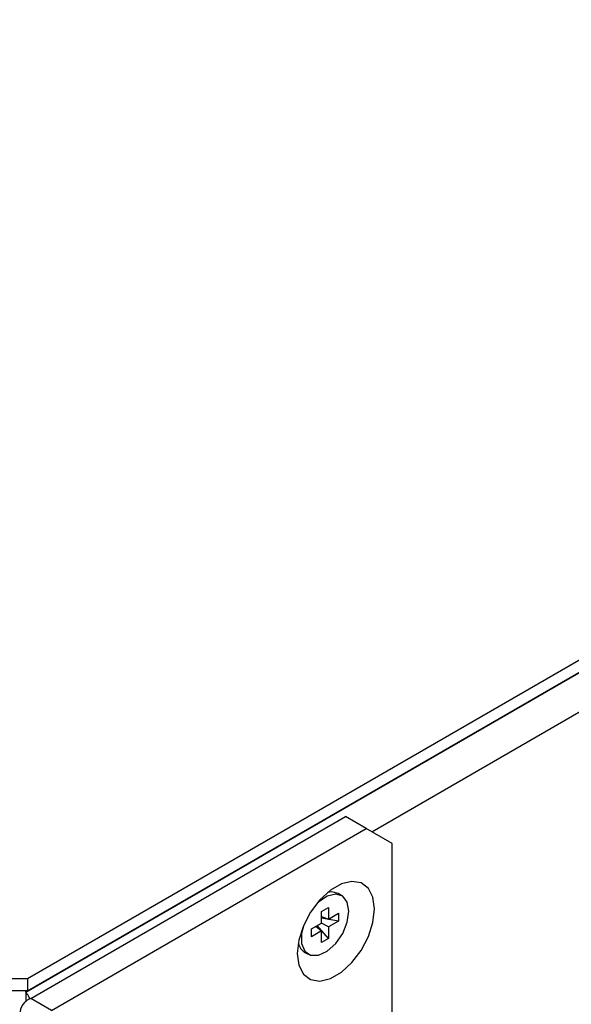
# Model space of a CAD drawing. Header units: millimetres. Extents: x 19 to 844, y 7 to 552.
# Tile 57 of 63: x 698 to 720, y 334 to 375. Entities that reach past the tile are written whole.
import ezdxf

# ---------------------------------------------------------------- set-up
doc = ezdxf.new("R2010")
doc.units = ezdxf.units.MM

msp = doc.modelspace()

# ---------------------------------------------------------------- linework, layer by layer
at = {"color": 7, "linetype": 'Continuous', "lineweight": 25}
for p, q in [((698.08, 335.477), (786.221, 386.36)), ((698.08, 334.981), (786.221, 385.864)), ((698.008, 334.925), (776.829, 380.428)), ((698.205, 334.669), (711.026, 342.071)), ((711.868, 341.585), (711.026, 342.071)), ((699.047, 334.183), (711.868, 341.585)), ((712.928, 340.972), (711.868, 341.585)), ((712.928, 326.274), (712.928, 340.972)), ((710.882, 338.849), (710.722, 338.941)), ((710.054, 338.21), (710.334, 338.372)), ((710.334, 338.372), (710.334, 337.9)), ((710.054, 337.739), (710.054, 338.21)), ((710.054, 338.005), (710.334, 337.9)), ((710.742, 337.813), (710.054, 337.943)), ((710.334, 337.9), (710.742, 338.136)), ((710.742, 338.136), (710.742, 337.813)), ((709.646, 337.503), (710.054, 337.739)), ((709.646, 337.181), (709.646, 337.503)), ((709.824, 337.606), (710.054, 337.416)), ((710.334, 337.106), (709.877, 337.637)), ((710.334, 337.578), (710.054, 337.739)), ((710.742, 337.813), (710.334, 337.578)), ((710.334, 337.578), (710.334, 337.106)), ((710.054, 337.416), (709.646, 337.181)), ((710.054, 336.945), (710.054, 337.416)), ((710.334, 337.106), (710.054, 336.945)), ((709.348, 336.559), (709.507, 336.467)), ((697.019, 335.477), (698.08, 335.477)), ((698.08, 335.477), (698.08, 334.981)), ((698.08, 334.981), (697.019, 334.981)), ((698.008, 334.925), (698.008, 334.981)), ((698.008, 334.925), (698.008, 334.53)), ((699.047, 334.183), (698.205, 334.669))]:
    msp.add_line(p, q, dxfattribs=at)
at = {"color": 8, "linetype": 'Continuous', "lineweight": 25}
msp.add_line((712.095, 341.454), (777.523, 379.225), dxfattribs=at)
at = {"color": 7, "linetype": 'Continuous', "lineweight": 25, "flags": 128}
for points in [[(709.063, 336.495), (709.126, 336.02), (709.313, 335.657), (709.606, 335.435), (709.982, 335.373), (710.412, 335.476), (710.86, 335.734), (711.29, 336.128), (711.666, 336.625), (711.96, 337.185), (712.146, 337.763), (712.209, 338.311), (712.146, 338.786), (711.96, 339.149), (711.666, 339.371), (711.29, 339.433), (710.86, 339.331), (710.412, 339.072), (709.982, 338.678), (709.606, 338.181), (709.313, 337.621), (709.126, 337.044), (709.063, 336.495)], [(711.166, 338.22), (711.101, 338.587), (710.913, 338.829), (710.627, 338.914), (710.284, 338.828), (709.928, 338.585), (709.788, 338.444)], [(710.722, 338.941), (710.468, 339.005), (710.294, 338.982)], [(709.31, 337.616), (709.238, 337.313), (709.238, 336.9), (709.367, 336.59), (709.608, 336.424), (709.928, 336.425), (710.284, 336.592), (710.627, 336.903), (710.913, 337.317), (711.101, 337.776), (711.166, 338.22), (711.166, 338.22)], [(709.098, 336.91), (709.208, 336.682), (709.348, 336.559)]]:
    msp.add_lwpolyline(points, dxfattribs=at)
at = {"color": 7, "linetype": 'Continuous', "lineweight": 25}
msp.add_arc((698.446, 334.033), 0.681, 110.7835, 249.2165, dxfattribs=at)
msp.add_open_spline([(698.166, 334.667), (698.144, 334.714), (698.096, 334.818), (698.039, 334.887), (698.008, 334.925)], degree=3, knots=[0, 0, 0, 0, 0.4515123, 1, 1, 1, 1], dxfattribs=at)

doc.saveas('drawing.dxf')
